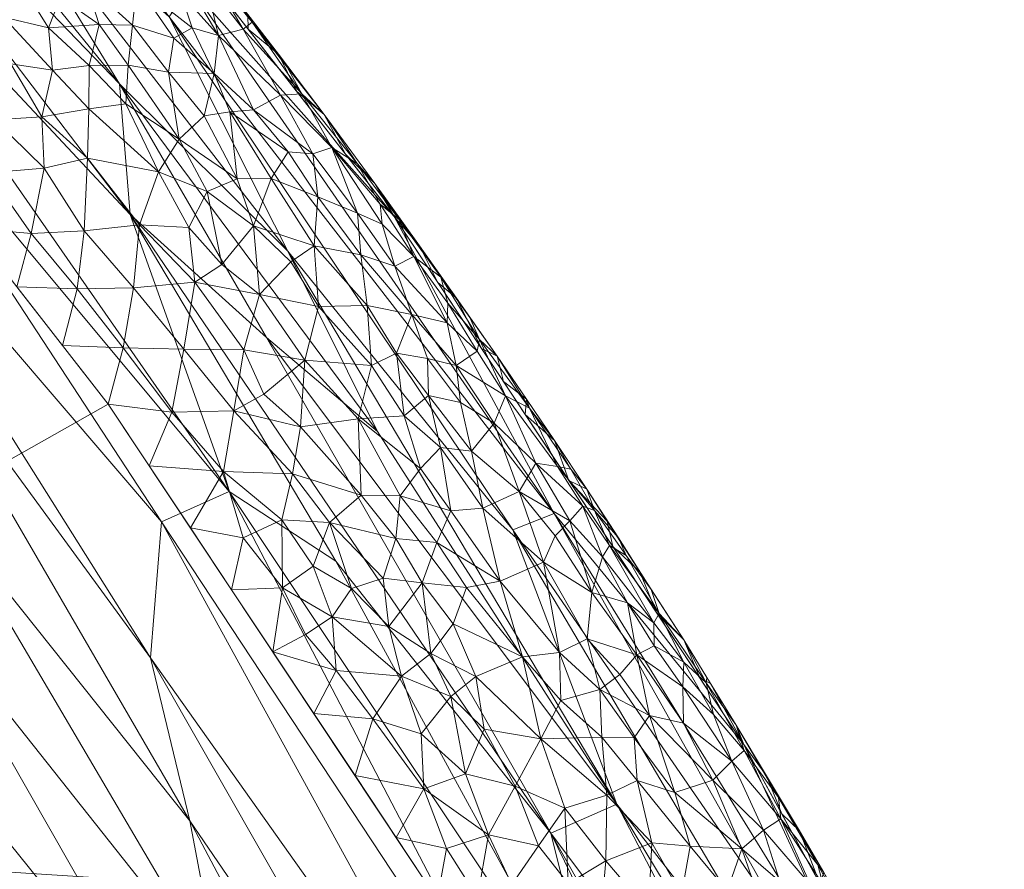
# Model space of a CAD drawing. Header units: millimetres. Extents: x -225 to 225, y 0 to 300.
# Tile 121 of 125: x 193 to 210, y 206 to 220. Entities that reach past the tile are written whole.
import ezdxf

# ---------------------------------------------------------------- set-up
doc = ezdxf.new("R2010")
doc.units = ezdxf.units.MM
doc.layers.add('A-GENM', color=13, linetype='Continuous')

# ---------------------------------------------------------------- blocks, each defined once
blk = doc.blocks.new('MODEL_CLU032I0-1CAAULW00 - MODEL_CLU032I0-1CAAULW00-465174-Preview')
at = {"layer": 'A-GENM', "lineweight": 9}
mesh = blk.add_polyface(dxfattribs=at)
corners = [(218.828, 0), (-218.828, 0), (-218.82, -12.417, -0.414), (-218.814, -24.835, -0.828), (-216.333, -95.635, -3.188), (-213.926, -166.437, -5.548), (-213.909, -166.78, -5.559), (-213.889, -167.123, -5.571), (-212.397, -177.134, -5.904), (-209.488, -186.834, -6.228), (-205.487, -196.14, -6.538), (-200.61, -205.02, -6.834), (-195.003, -213.46, -7.115), (-188.777, -221.454, -7.382), (-182.013, -229, -7.633), (-174.782, -236.1, -7.87), (-167.177, -242.797, -8.093), (-166.192, -243.471, -8.116), (-165.263, -244.22, -8.141), (-164.625, -244.727, -8.158), (-163.992, -245.226, -8.174), (-131.353, -265.95, -8.865), (-95.504, -280.49, -9.35), (-57.855, -289.446, -9.648), (-19.368, -293.577, -9.786), (19.345, -293.578, -9.786), (57.833, -289.449, -9.648), (95.484, -280.496, -9.35), (131.335, -265.959, -8.865), (163.975, -245.244, -8.175), (165.291, -244.193, -8.14), (166.641, -243.158, -8.105), (167.597, -242.378, -8.079), (168.543, -241.588, -8.053), (175.907, -235.052, -7.835), (182.873, -228.095, -7.603), (189.391, -220.716, -7.357), (195.395, -212.914, -7.097), (200.808, -204.692, -6.823), (205.529, -196.055, -6.535), (209.421, -187.016, -6.234), (212.288, -177.603, -5.92), (213.835, -167.891, -5.596), (213.887, -167.158, -5.572), (213.925, -166.42, -5.547), (213.954, -165.617, -5.521), (213.98, -164.813, -5.494), (215.162, -129.818, -4.327), (216.361, -94.823, -3.161), (217.578, -59.828, -1.994), (218.814, -24.835, -0.828), (218.82, -12.417, -0.414), (0, -50.037, -1.668), (29.152, -51.205, -1.707), (58.105, -54.794, -1.826), (86.604, -61.031, -2.034), (114.259, -70.319, -2.344), (140.394, -83.275, -2.776), (163.807, -100.667, -3.356), (182.438, -123.099, -4.103), (193.382, -150.121, -5.004), (193.324, -179.269, -5.976), (182.157, -206.198, -6.873), (163.267, -228.413, -7.614), (139.879, -245.839, -8.195), (113.918, -259.141, -8.638), (86.439, -268.937, -8.965), (58.053, -275.669, -9.189), (29.146, -279.615, -9.32), (0, -280.917, -9.364), (-29.146, -279.615, -9.32), (-58.053, -275.669, -9.189), (-86.439, -268.937, -8.965), (-113.918, -259.141, -8.638), (-139.878, -245.839, -8.195), (-163.267, -228.413, -7.614), (-182.157, -206.198, -6.873), (-193.324, -179.269, -5.976), (-193.382, -150.121, -5.004), (-182.438, -123.1, -4.103), (-163.807, -100.667, -3.356), (-140.394, -83.275, -2.776), (-114.259, -70.32, -2.344), (-86.604, -61.031, -2.034), (-58.105, -54.794, -1.826), (-29.152, -51.205, -1.707), (172.5, -51.99, -1.733), (167.374, -64.358, -2.145), (155, -69.481, -2.316), (142.626, -64.358, -2.145), (137.5, -51.99, -1.733), (142.626, -39.623, -1.321), (155, -34.5, -1.15), (167.374, -39.623, -1.321)]
mesh.append_faces([[corners[k] for k in face] for face in [(83, 1, 82), (2, 82, 1), (55, 91, 54), (82, 3, 81), (90, 56, 89), (89, 57, 88), (49, 87, 48), (86, 50, 93), (58, 88, 57), (92, 53, 91), (44, 61, 43), (76, 14, 75), (14, 76, 13), (16, 75, 15), (75, 20, 74), (74, 21, 73), (21, 74, 20), (19, 75, 18), (70, 24, 69), (34, 63, 33), (35, 63, 34), (32, 63, 31), (25, 69, 24), (29, 64, 28), (65, 28, 64)]], dxfattribs={"vtx0": -1, "vtx1": -1})
mesh.append_faces([[corners[k] for k in face] for face in [(92, 0, 53)]], dxfattribs={"vtx0": -1, "vtx1": -1, "vtx2": -1})
mesh.append_faces([[corners[k] for k in face] for face in [(82, 2, 3), (1, 84, 85), (0, 52, 53), (90, 55, 56), (52, 0, 1), (55, 90, 91), (77, 6, 7), (77, 7, 8), (3, 80, 81), (86, 49, 50), (49, 86, 87), (0, 92, 93), (47, 59, 60, 46), (61, 44, 45), (76, 11, 12), (11, 76, 77), (76, 12, 13), (75, 14, 15), (75, 17, 18), (73, 21, 22), (23, 71, 72, 22), (35, 62, 63), (63, 32, 33), (63, 30, 31), (62, 36, 37), (62, 35, 36), (38, 61, 62), (25, 68, 69), (66, 26, 27), (63, 29, 30), (29, 63, 64), (65, 27, 28), (27, 65, 66)]], dxfattribs={"vtx0": -1, "vtx2": -1})
mesh.append_faces([[corners[k] for k in face] for face in [(83, 84, 1), (85, 52, 1), (53, 54, 91), (77, 78, 5), (5, 6, 77), (79, 80, 4), (8, 9, 77), (3, 4, 80), (87, 88, 58), (56, 57, 89), (51, 0, 93), (50, 51, 93), (41, 42, 61, 40), (60, 61, 45), (42, 43, 61), (47, 48, 59), (45, 46, 60), (10, 11, 77), (16, 17, 75), (19, 20, 75), (70, 71, 23), (23, 24, 70), (72, 73, 22), (39, 40, 61), (38, 39, 61), (37, 38, 62), (67, 68, 26), (66, 67, 26), (25, 26, 68), (9, 10, 77)]], dxfattribs={"vtx1": -1, "vtx2": -1})
mesh.append_faces([[corners[k] for k in face] for face in [(58, 59, 48, 87)]], dxfattribs={"vtx1": -1, "vtx2": -1, "vtx3": -1})
mesh.append_faces([[corners[k] for k in face] for face in [(4, 5, 78, 79)]], dxfattribs={"vtx1": -1, "vtx3": -1})
mesh = blk.add_polyface(dxfattribs=at)
corners = [(-213, -192.538, -16.61), (-211.002, -198.189, -13.361), (-215.229, -188.266, -12.973), (-208.266, -202.405, -16.719), (-205.832, -207.659, -13.691), (-213.27, -189.897, -20.767), (-212.318, -190.686, -23.609), (-207.738, -201.417, -21.639), (-203.668, -206.644, -25.885), (-208.577, -198.517, -24.306), (-207.063, -200.113, -26.866), (-210.314, -197.474, -19.036), (-202.598, -211.593, -17.734), (-206.572, -204.522, -19.27), (-201.899, -211.316, -21.553), (-216.645, -181.832, -17.428), (-208.873, -194.958, -29.436), (-210.671, -192.939, -26.339), (-208.201, -192.038, -35.579), (-203.497, -202.319, -34.201), (-207.125, -196.76, -32.217), (-206.37, -192.764, -39.569), (-210.653, -183.162, -38.701), (-208.286, -186.113, -41.946), (-205.507, -190.215, -44.409), (-201.982, -198.174, -43.551), (-199.436, -195.616, -51.506), (-202.974, -189.646, -50.322), (-201.111, -190.101, -53.491), (-202.169, -185.279, -55.496), (-200.817, -185.193, -57.957), (-198.397, -192.998, -55.828), (-202.737, -201.1, -38.003), (-198.065, -216.063, -23.798), (-202.169, -200.041, -40.809), (-197.067, -211.971, -35.373), (-202.544, -206.148, -30.508), (-213.398, -184.614, -28.428), (-210.945, -188.632, -31.682), (-214.537, -183.753, -25.077), (-201.731, -196.261, -46.274), (-205.277, -187.659, -47.383), (-200.678, -195.699, -49.021), (-215.882, -182.693, -20.332), (-197.701, -214.594, -28.497), (-198.882, -210.784, -32.649)]
mesh.append_faces([[corners[k] for k in face] for face in [(5, 6, 7), (8, 9, 10), (5, 7, 11), (3, 1, 0), (12, 13, 14), (5, 0, 15), (11, 13, 3), (16, 10, 17), (18, 19, 20), (11, 3, 0), (12, 4, 3), (8, 14, 7), (9, 7, 6), (21, 18, 22), (23, 24, 25), (26, 27, 28), (29, 30, 31), (18, 32, 19), (8, 33, 14), (32, 21, 34), (25, 34, 21), (25, 21, 23), (18, 21, 32), (32, 35, 19), (36, 16, 20), (16, 37, 38), (6, 39, 17), (40, 25, 24), (40, 41, 42), (41, 40, 24), (31, 28, 29), (27, 26, 42), (41, 27, 42), (6, 17, 9), (6, 5, 43), (10, 9, 17), (8, 7, 9), (17, 37, 16), (36, 8, 10), (20, 16, 38), (36, 10, 16), (18, 20, 38), (36, 20, 19), (44, 8, 36), (5, 11, 0), (13, 11, 7), (14, 13, 7), (12, 3, 13), (19, 45, 36)]], dxfattribs={"vtx0": -1, "vtx1": -1, "vtx2": -1})
mesh.append_faces([[corners[k] for k in face] for face in [(0, 1, 2), (3, 4, 1)]], dxfattribs={"vtx0": -1, "vtx2": -1})
mesh = blk.add_polyface(dxfattribs=at)
corners = [(-189.421, -206.844, -57.281), (-191.981, -200.971, -59.125), (-186.337, -207.938, -60.87), (-202.737, -201.1, -38.003), (-202.169, -200.041, -40.809), (-195.909, -211.454, -39.068), (-192.207, -211.605, -46.718), (-196.91, -203.623, -47.672), (-191.833, -210.025, -49.492), (-195.777, -189.391, -63.03), (-193.901, -195.433, -61.101), (-198.312, -187.391, -60.521), (-191.296, -206.271, -54.837), (-184.76, -213.781, -56.904), (-187.361, -213.07, -53.56), (-196.642, -193.536, -58.334), (-198.397, -192.998, -55.828), (-200.817, -185.193, -57.957), (-196.392, -206.355, -45.315), (-196.154, -202.457, -50.466), (-196.192, -199.55, -53.491), (-191.66, -208.031, -52.223), (-199.436, -195.616, -51.506), (-200.678, -195.699, -49.021), (-190.15, -201.783, -61.179), (-187.47, -202.095, -64.792), (-191.637, -196.743, -63.42), (-188.968, -196.495, -67.413), (-189.753, -190.549, -70.762), (-193.417, -184.783, -69.637), (-202.544, -206.148, -30.508), (-198.882, -210.784, -32.649), (-195.378, -216.693, -30.936), (-197.067, -211.971, -35.373), (-201.731, -196.261, -46.274), (-203.497, -202.319, -34.201), (-201.982, -198.174, -43.551), (-195.725, -209.135, -42.951), (-191.124, -215.427, -43.399), (-201.111, -190.101, -53.491), (-194.046, -200.123, -56.603), (-187.428, -214.877, -51.168), (-203.668, -206.644, -25.885), (-197.701, -214.594, -28.497), (-199.59, -212.99, -25.958), (-194.074, -189.238, -65.69), (-186.273, -197.39, -70.301)]
mesh.append_faces([[corners[k] for k in face] for face in [(0, 1, 2), (3, 4, 5), (6, 7, 8), (9, 10, 11), (12, 13, 14), (15, 16, 17), (7, 6, 18), (19, 8, 7), (20, 21, 19), (22, 19, 23), (15, 10, 1), (1, 24, 2), (25, 26, 27), (28, 27, 29), (9, 26, 10), (0, 13, 12), (30, 31, 32), (33, 3, 5), (18, 34, 7), (31, 35, 33), (36, 37, 4), (5, 4, 37), (7, 34, 23), (19, 7, 23), (6, 38, 18), (19, 22, 20), (19, 21, 8), (16, 20, 39), (12, 20, 40), (41, 8, 21), (12, 14, 21), (20, 12, 21), (12, 40, 0), (1, 0, 40), (15, 1, 40), (1, 10, 24), (16, 15, 40), (15, 17, 11), (20, 16, 40), (39, 20, 22), (42, 43, 44), (37, 36, 18), (34, 18, 36), (26, 24, 10), (25, 2, 24), (15, 11, 10), (45, 27, 26), (45, 26, 9), (24, 26, 25), (29, 27, 45), (27, 28, 46), (38, 37, 18)]], dxfattribs={"vtx0": -1, "vtx1": -1, "vtx2": -1})
mesh = blk.add_polyface(dxfattribs=at)
corners = [(-204.202, -203.771, -7.323), (-203.393, -204.718, -7.258), (-203.269, -203.86, -7.04), (-201.482, -206.118, -7.018), (-200.766, -205.889, -6.892), (-201.292, -205.051, -6.865), (-201.88, -205.274, -6.968), (-202.332, -205.931, -7.19), (-204.208, -204.822, -7.636), (-203.482, -205.679, -7.558), (-202.6, -203.912, -6.907), (-202.645, -204.669, -7.031), (-204.22, -202.624, -7.066), (-202.971, -203.12, -6.867), (-203.59, -201.715, -6.794), (-201.22, -203.91, -6.797), (-201.976, -204.416, -6.876), (-202.088, -203.553, -6.808), (-202.499, -202.805, -6.781), (-199.909, -206.075, -6.869), (-200.61, -205.02, -6.834), (-201.829, -202.8, -6.76), (-202.783, -206.573, -7.516), (-202.838, -205.289, -7.205), (-204.262, -205.983, -8.106), (-202.439, -201.69, -6.723)]
mesh.append_faces([[corners[k] for k in face] for face in [(21, 17, 15)]], dxfattribs={"vtx0": -1, "vtx1": -1})
mesh.append_faces([[corners[k] for k in face] for face in [(0, 1, 2), (3, 4, 5), (6, 7, 3), (0, 8, 1), (1, 8, 9), (10, 2, 11), (12, 13, 14), (5, 15, 16), (17, 13, 10), (3, 5, 6), (18, 14, 13), (11, 2, 1), (5, 4, 20), (5, 16, 6), (16, 11, 6), (22, 23, 9), (6, 11, 23), (10, 11, 16), (23, 11, 1), (13, 12, 2), (0, 2, 12), (24, 9, 8), (23, 22, 7), (13, 17, 18), (17, 10, 16), (2, 10, 13), (15, 17, 16), (17, 21, 18), (14, 18, 25), (9, 23, 1), (6, 23, 7)]], dxfattribs={"vtx0": -1, "vtx1": -1, "vtx2": -1})
mesh.append_faces([[corners[k] for k in face] for face in [(5, 20, 15)]], dxfattribs={"vtx0": -1, "vtx2": -1})
mesh.append_faces([[corners[k] for k in face] for face in [(19, 20, 4), (21, 25, 18)]], dxfattribs={"vtx1": -1, "vtx2": -1})
mesh = blk.add_polyface(dxfattribs=at)
corners = [(-204.657, -206.838, -8.858), (-204.92, -205.928, -8.574), (-205.797, -205.882, -9.462), (-206.97, -205.268, -10.885), (-206.463, -206.391, -11.362), (-206.167, -206.2, -10.34), (-205.837, -207.557, -11.669), (-206.42, -206.754, -12.263), (-207.593, -204.774, -12.918), (-207.194, -205.477, -12.785), (-207.577, -204.738, -12.084), (-206.446, -205.324, -9.906), (-205.367, -204.63, -8.281), (-205.55, -205.163, -8.71), (-204.769, -205.104, -8.068), (-206.076, -205.075, -9.2), (-204.208, -204.822, -7.636), (-204.262, -205.983, -8.106), (-206.78, -206.185, -12.919), (-207.124, -205.291, -13.609), (-206.478, -206.475, -13.65), (-207.184, -205.262, -11.574), (-205.626, -207.375, -10.706), (-205.306, -207.048, -9.776), (-204.015, -207.045, -8.422), (-207.09, -205.61, -12.229), (-206.218, -207.125, -13.096), (-205.832, -207.659, -13.691), (-205.704, -207.989, -12.707), (-203.961, -207.772, -8.771)]
mesh.append_faces([[corners[k] for k in face] for face in [(0, 1, 2), (3, 4, 5), (6, 4, 7), (8, 9, 10), (11, 5, 2), (12, 13, 14), (2, 15, 11), (16, 14, 17), (3, 21, 4), (22, 23, 5), (0, 24, 1), (21, 10, 25), (26, 18, 20), (25, 7, 4), (25, 4, 21), (22, 5, 4), (22, 4, 6), (5, 23, 2), (18, 9, 19), (7, 18, 26), (25, 18, 7), (0, 2, 23), (15, 2, 13), (18, 25, 9), (7, 26, 28), (1, 14, 13), (3, 5, 11), (17, 1, 24), (0, 29, 24), (14, 1, 17), (2, 1, 13), (10, 9, 25), (19, 9, 8)]], dxfattribs={"vtx0": -1, "vtx1": -1, "vtx2": -1})
mesh.append_faces([[corners[k] for k in face] for face in [(18, 19, 20)]], dxfattribs={"vtx0": -1, "vtx2": -1})
mesh.append_faces([[corners[k] for k in face] for face in [(20, 27, 26)]], dxfattribs={"vtx1": -1, "vtx2": -1})
mesh = blk.add_polyface(dxfattribs=at)
corners = [(-203.411, -207.784, -8.334), (-203.379, -208.594, -8.734), (-202.712, -208.408, -8.144), (-202.371, -207.754, -7.701), (-201.41, -207.921, -7.355), (-201.936, -206.949, -7.295), (-200.335, -207.841, -7.062), (-200.383, -206.902, -6.95), (-201.088, -207.161, -7.105), (-203.961, -207.772, -8.771), (-202.783, -206.573, -7.516), (-203.482, -205.679, -7.558), (-203.499, -206.793, -7.959), (-201.482, -206.118, -7.018), (-202.332, -205.931, -7.19), (-199.909, -206.075, -6.869), (-200.766, -205.889, -6.892), (-198.886, -208.92, -6.997), (-198.508, -208.185, -6.939), (-199.514, -208.094, -6.978), (-204.015, -207.045, -8.422), (-199.208, -207.13, -6.904), (-201.267, -208.819, -7.544), (-202.063, -209.15, -8.058), (-200.842, -208.474, -7.303), (-200.001, -208.825, -7.154), (-204.262, -205.983, -8.106), (-204.224, -208.155, -9.289), (-203.722, -208.852, -9.236)]
mesh.append_faces([[corners[k] for k in face] for face in [(0, 1, 2), (3, 4, 5), (6, 7, 8), (9, 1, 0), (10, 11, 12), (5, 13, 14), (7, 15, 16), (17, 18, 19), (0, 12, 20), (20, 9, 0), (7, 6, 19), (7, 19, 21), (13, 5, 8), (13, 7, 16), (5, 14, 10), (3, 5, 10), (5, 4, 8), (3, 10, 12), (22, 3, 23), (22, 24, 4), (13, 8, 7), (24, 8, 4), (25, 19, 6), (26, 12, 11), (24, 25, 6), (3, 22, 4), (8, 24, 6), (3, 12, 0), (26, 20, 12), (27, 28, 1), (27, 1, 9), (23, 3, 2), (3, 0, 2)]], dxfattribs={"vtx0": -1, "vtx1": -1, "vtx2": -1})
mesh.append_faces([[corners[k] for k in face] for face in [(7, 21, 15)]], dxfattribs={"vtx0": -1, "vtx2": -1})
mesh.append_faces([[corners[k] for k in face] for face in [(18, 21, 19)]], dxfattribs={"vtx1": -1, "vtx2": -1})
mesh = blk.add_polyface(dxfattribs=at)
corners = [(-201.899, -211.316, -21.553), (-196.044, -220.061, -20.197), (-202.598, -211.593, -17.734), (-187.935, -226.468, -29.985), (-195.378, -216.693, -30.936), (-189.155, -223.346, -33.789), (-196.393, -220.582, -16.892), (-193.244, -225.172, -14.227), (-189.365, -228.739, -18.174), (-199.874, -216.656, -13.977), (-205.832, -207.659, -13.691), (-195.194, -218.918, -26.457), (-198.065, -216.063, -23.798), (-199.59, -212.99, -25.958), (-189.711, -218.691, -41.184), (-182.729, -228.297, -38.891), (-190.144, -220.265, -37.451), (-189.181, -227.88, -21.988), (-197.067, -211.971, -35.373), (-195.909, -211.454, -39.068), (-195.725, -209.135, -42.951), (-189.542, -225.883, -26.667), (-192.609, -223.118, -24.095), (-197.701, -214.594, -28.497), (-191.124, -215.427, -43.399), (-186.756, -220.248, -44.733), (-182.924, -219.404, -52.832), (-187.428, -214.877, -51.168), (-187.361, -213.07, -53.56), (-191.833, -210.025, -49.492), (-186.045, -218.719, -48.376), (-192.207, -211.605, -46.718), (-184.222, -228.089, -35.913), (-183.85, -225.193, -42.313), (-183.524, -232.51, -26.848), (-182.887, -231.533, -31.326), (-182.152, -231.307, -33.772), (-186.269, -230.375, -24.406), (-191.66, -208.031, -52.223), (-182.926, -221.132, -50.448), (-181.166, -219.71, -55.257), (-184.76, -213.781, -56.904), (-203.668, -206.644, -25.885), (-202.544, -206.148, -30.508), (-178.531, -228.981, -46.035), (-181.61, -213.694, -61.674), (-183.025, -213.96, -59.331), (-186.337, -207.938, -60.87), (-198.882, -210.784, -32.649)]
mesh.append_faces([[corners[k] for k in face] for face in [(0, 1, 2), (3, 4, 5), (2, 1, 6), (7, 6, 8), (11, 12, 13), (14, 15, 16), (17, 8, 1), (18, 5, 4), (14, 19, 20), (2, 6, 9), (8, 6, 1), (21, 22, 11), (22, 12, 11), (4, 11, 23), (14, 24, 25), (26, 27, 28), (29, 30, 31), (25, 31, 30), (16, 15, 32), (33, 14, 25), (21, 3, 34), (13, 23, 11), (11, 4, 3), (16, 19, 14), (3, 5, 35), (5, 32, 36), (22, 21, 37), (22, 37, 17), (3, 21, 11), (17, 1, 22), (12, 1, 0), (1, 12, 22), (5, 18, 16), (19, 16, 18), (24, 31, 25), (27, 38, 28), (27, 39, 30), (39, 27, 26), (30, 29, 27), (40, 28, 41), (12, 42, 13), (43, 4, 23), (15, 14, 33), (30, 44, 25), (45, 46, 47), (40, 26, 28), (16, 32, 5), (18, 4, 48), (14, 20, 24)]], dxfattribs={"vtx0": -1, "vtx1": -1, "vtx2": -1})
mesh.append_faces([[corners[k] for k in face] for face in [(6, 7, 9)]], dxfattribs={"vtx0": -1, "vtx2": -1})
mesh.append_faces([[corners[k] for k in face] for face in [(9, 10, 2)]], dxfattribs={"vtx1": -1, "vtx2": -1})
mesh = blk.add_polyface(dxfattribs=at)
corners = [(-204.302, -209.338, -10.527), (-204.791, -208.641, -10.614), (-204.807, -209.063, -11.329), (-205.313, -208.17, -11.159), (-205.188, -208.712, -11.987), (-205.264, -208.701, -13.089), (-205.087, -208.784, -13.727), (-204.807, -209.441, -12.772), (-205.704, -207.989, -12.707), (-205.837, -207.557, -11.669), (-206.42, -206.754, -12.263), (-204.224, -208.155, -9.289), (-204.657, -206.838, -8.858), (-205.306, -207.048, -9.776), (-204.06, -210.602, -13.267), (-204.254, -210.302, -12.587), (-204.802, -208.023, -9.939), (-204.296, -209.732, -11.086), (-204.342, -209.908, -13.763), (-205.199, -208.799, -12.549), (-205.626, -207.375, -10.706), (-205.832, -207.659, -13.691), (-206.218, -207.125, -13.096), (-204.389, -209.893, -11.727), (-203.826, -210.877, -12.083), (-204.009, -209.184, -9.87), (-203.961, -207.772, -8.771), (-203.849, -210.073, -10.575)]
mesh.append_faces([[corners[k] for k in face] for face in [(18, 7, 6)]], dxfattribs={"vtx0": -1, "vtx1": -1})
mesh.append_faces([[corners[k] for k in face] for face in [(0, 1, 2), (3, 4, 2), (5, 6, 7), (8, 9, 10), (11, 12, 13), (7, 14, 15), (16, 11, 13), (0, 2, 17), (18, 14, 7), (19, 8, 5), (1, 3, 2), (16, 20, 1), (4, 9, 8), (21, 8, 22), (7, 23, 4), (2, 4, 23), (24, 23, 15), (25, 11, 16), (23, 7, 15), (26, 12, 11), (20, 16, 13), (25, 16, 1), (19, 5, 7), (21, 5, 8), (7, 4, 19), (8, 19, 4), (17, 2, 23), (1, 20, 3), (20, 9, 3), (4, 3, 9), (17, 27, 0), (25, 1, 0)]], dxfattribs={"vtx0": -1, "vtx1": -1, "vtx2": -1})
mesh.append_faces([[corners[k] for k in face] for face in [(21, 6, 5)]], dxfattribs={"vtx1": -1, "vtx2": -1})
mesh = blk.add_polyface(dxfattribs=at)
corners = [(-201.107, -210.332, -7.987), (-202.063, -209.15, -8.058), (-201.679, -210.441, -8.392), (-202.421, -210.764, -9.214), (-201.383, -211.684, -8.837), (-202.712, -208.408, -8.144), (-203.379, -208.594, -8.734), (-202.69, -209.224, -8.517), (-203.245, -210.249, -9.782), (-204.009, -209.184, -9.87), (-203.849, -210.073, -10.575), (-203.422, -210.854, -10.754), (-203.546, -211.049, -11.394), (-203.091, -211.718, -11.363), (-204.296, -209.732, -11.086), (-202.62, -211.215, -9.816), (-202.869, -211.472, -10.479), (-203.826, -210.877, -12.083), (-203.289, -211.647, -11.918), (-203.165, -209.457, -9.072), (-202.007, -211.972, -9.692), (-203.722, -208.852, -9.236), (-200.879, -209.714, -7.654), (-201.267, -208.819, -7.544), (-204.06, -210.602, -13.267), (-203.598, -211.033, -13.798), (-203.502, -211.463, -13.309), (-203.697, -211.179, -12.763), (-204.254, -210.302, -12.587), (-204.342, -209.908, -13.763), (-204.389, -209.893, -11.727), (-204.224, -208.155, -9.289), (-204.302, -209.338, -10.527)]
mesh.append_faces([[corners[k] for k in face] for face in [(0, 1, 2), (2, 3, 4), (5, 6, 7), (3, 2, 7), (8, 9, 10), (11, 12, 13), (14, 12, 11), (15, 8, 16), (12, 17, 18), (2, 1, 7), (8, 3, 19), (15, 20, 3), (19, 6, 21), (8, 10, 11), (19, 9, 8), (1, 22, 23), (24, 25, 26), (24, 26, 27), (24, 27, 28), (17, 28, 27), (30, 17, 12), (27, 18, 17), (7, 6, 19), (7, 19, 3), (7, 1, 5), (31, 9, 21), (9, 19, 21), (12, 14, 30), (10, 9, 32), (8, 11, 16), (14, 11, 10), (1, 0, 22), (8, 15, 3)]], dxfattribs={"vtx0": -1, "vtx1": -1, "vtx2": -1})
mesh.append_faces([[corners[k] for k in face] for face in [(29, 25, 24)]], dxfattribs={"vtx1": -1, "vtx2": -1})
mesh = blk.add_polyface(dxfattribs=at)
corners = [(-197.302, -211.182, -7.067), (-196.405, -211.35, -7.045), (-197.106, -210.295, -7.01), (-200.497, -209.207, -7.367), (-200.879, -209.714, -7.654), (-200.353, -210.416, -7.649), (-197.962, -211.488, -7.19), (-197.972, -210.33, -7.046), (-198.494, -210.697, -7.163), (-198.773, -211.44, -7.368), (-199.905, -211.169, -7.697), (-200.601, -211.099, -8.012), (-201.383, -211.684, -8.837), (-200.841, -211.638, -8.399), (-201.679, -210.441, -8.392), (-199.787, -209.672, -7.264), (-201.267, -208.819, -7.544), (-199.69, -210.495, -7.423), (-199.146, -210.315, -7.232), (-197.807, -209.24, -6.975), (-198.508, -208.185, -6.939), (-198.886, -208.92, -6.997), (-200.001, -208.825, -7.154), (-198.817, -209.833, -7.091), (-201.107, -210.332, -7.987), (-199.514, -208.094, -6.978), (-198.363, -209.535, -7.008), (-200.842, -208.474, -7.303)]
mesh.append_faces([[corners[k] for k in face] for face in [(19, 7, 2)]], dxfattribs={"vtx0": -1, "vtx1": -1})
mesh.append_faces([[corners[k] for k in face] for face in [(3, 4, 5), (6, 0, 7), (6, 8, 9), (10, 5, 11), (12, 13, 14), (15, 3, 5), (16, 4, 3), (15, 17, 18), (7, 8, 6), (21, 22, 23), (24, 14, 11), (22, 21, 25), (26, 21, 23), (7, 0, 2), (7, 19, 26), (7, 23, 8), (23, 18, 8), (17, 10, 9), (9, 8, 18), (15, 23, 22), (9, 18, 17), (23, 15, 18), (15, 22, 3), (3, 27, 16), (22, 27, 3), (5, 10, 17), (15, 5, 17), (5, 4, 24), (14, 13, 11), (5, 24, 11), (7, 26, 23), (19, 21, 26)]], dxfattribs={"vtx0": -1, "vtx1": -1, "vtx2": -1})
mesh.append_faces([[corners[k] for k in face] for face in [(0, 1, 2)]], dxfattribs={"vtx0": -1, "vtx2": -1})
mesh.append_faces([[corners[k] for k in face] for face in [(19, 20, 21)]], dxfattribs={"vtx1": -1, "vtx2": -1})
mesh = blk.add_polyface(dxfattribs=at)
corners = [(-200.841, -211.638, -8.399), (-201.383, -211.684, -8.837), (-200.665, -212.719, -8.854), (-202.869, -211.472, -10.479), (-203.091, -211.718, -11.363), (-202.291, -212.452, -10.644), (-202.007, -211.972, -9.692), (-201.195, -212.655, -9.308), (-201.771, -213.601, -11.255), (-202.657, -212.398, -11.429), (-202.18, -213.392, -12.277), (-203.156, -212.011, -12.924), (-203.697, -211.179, -12.763), (-203.502, -211.463, -13.309), (-203.289, -211.647, -11.918), (-203.546, -211.049, -11.394), (-202.606, -212.837, -13.079), (-202.884, -212.353, -12.301), (-201.577, -213.135, -10.224), (-202.421, -210.764, -9.214), (-202.853, -212.158, -13.834), (-202.108, -213.282, -13.87), (-201.003, -213.486, -9.766), (-200.459, -213.604, -9.249), (-200.048, -213.259, -8.674), (-203.598, -211.033, -13.798), (-203.422, -210.854, -10.754), (-202.13, -213.541, -12.89), (-200.601, -211.099, -8.012), (-199.978, -211.896, -7.991), (-200.325, -212.362, -8.403), (-202.62, -211.215, -9.816)]
mesh.append_faces([[corners[k] for k in face] for face in [(20, 13, 25)]], dxfattribs={"vtx0": -1, "vtx1": -1})
mesh.append_faces([[corners[k] for k in face] for face in [(0, 1, 2), (3, 4, 5), (1, 6, 7), (8, 9, 10), (11, 12, 13), (14, 4, 15), (16, 10, 17), (8, 18, 5), (19, 6, 1), (16, 17, 11), (17, 10, 9), (9, 4, 14), (17, 14, 11), (1, 7, 2), (3, 5, 6), (18, 22, 7), (18, 7, 6), (23, 24, 2), (20, 16, 11), (11, 13, 20), (12, 11, 14), (9, 14, 17), (5, 4, 9), (26, 4, 3), (8, 5, 9), (6, 5, 18), (21, 27, 16), (28, 0, 29), (29, 0, 30), (2, 24, 30), (2, 30, 0), (23, 2, 7), (3, 6, 31)]], dxfattribs={"vtx0": -1, "vtx1": -1, "vtx2": -1})
mesh.append_faces([[corners[k] for k in face] for face in [(16, 20, 21)]], dxfattribs={"vtx0": -1, "vtx2": -1})
mesh = blk.add_polyface(dxfattribs=at)
corners = [(-198.282, -213.072, -7.631), (-199.261, -213.208, -8.134), (-198.353, -214.21, -8.055), (-199.311, -211.907, -7.681), (-199.905, -211.169, -7.697), (-199.978, -211.896, -7.991), (-198.117, -215.885, -8.704), (-197.582, -215.33, -8.108), (-198.587, -215.125, -8.624), (-199.487, -214.12, -8.73), (-199.305, -216.001, -9.934), (-198.512, -216.157, -9.197), (-199.413, -215.137, -9.327), (-199.884, -215.81, -10.591), (-200.176, -214.984, -10.102), (-199.874, -216.656, -13.977), (-200.304, -216.159, -13.307), (-200.619, -215.532, -13.941), (-199.251, -216.715, -10.651), (-199.673, -216.526, -11.233), (-200.212, -215.974, -11.606), (-199.636, -216.865, -11.857), (-198.572, -216.991, -9.947), (-200.048, -213.259, -8.674), (-199.915, -214.33, -9.234), (-200.459, -213.604, -9.249), (-200.442, -214.236, -9.736), (-198.773, -211.44, -7.368), (-198.144, -212.271, -7.38), (-197.962, -211.488, -7.19), (-200.325, -212.362, -8.403), (-200.601, -211.099, -8.012), (-197.653, -213.626, -7.563)]
mesh.append_faces([[corners[k] for k in face] for face in [(15, 16, 17)]], dxfattribs={"vtx0": -1, "vtx1": -1})
mesh.append_faces([[corners[k] for k in face] for face in [(0, 1, 2), (3, 4, 5), (6, 7, 8), (2, 1, 9), (10, 11, 12), (8, 12, 11), (13, 10, 14), (13, 18, 10), (19, 20, 21), (11, 6, 8), (11, 10, 22), (10, 12, 14), (23, 24, 9), (9, 12, 8), (23, 25, 24), (2, 8, 7), (25, 26, 24), (3, 1, 0), (27, 28, 29), (27, 4, 3), (2, 9, 8), (23, 1, 30), (19, 13, 20), (5, 1, 3), (13, 19, 18), (28, 3, 0), (3, 28, 27), (24, 14, 12), (14, 24, 26), (12, 9, 24), (31, 5, 4), (1, 5, 30), (2, 32, 0), (1, 23, 9)]], dxfattribs={"vtx0": -1, "vtx1": -1, "vtx2": -1})
mesh = blk.add_polyface(dxfattribs=at)
corners = [(-197.146, -213.344, -7.352), (-197.312, -214.386, -7.659), (-196.291, -214.393, -7.362), (-196.967, -212.313, -7.151), (-198.144, -212.271, -7.38), (-196.089, -213.322, -7.165), (-197.653, -213.626, -7.563), (-196.478, -215.537, -7.696), (-195.436, -215.443, -7.378), (-195.535, -216.512, -7.652), (-194.596, -216.41, -7.386), (-194.476, -215.423, -7.226), (-194.225, -214.459, -7.149), (-195.26, -214.417, -7.197), (-198.353, -214.21, -8.055), (-197.582, -215.33, -8.108), (-196.376, -216.469, -7.965), (-195.704, -212.405, -7.08), (-196.405, -211.35, -7.045), (-197.962, -211.488, -7.19), (-195.004, -213.46, -7.115), (-197.302, -211.182, -7.067), (-193.689, -216.367, -7.25), (-198.282, -213.072, -7.631), (-196.942, -215.838, -7.991), (-196.687, -217.084, -8.383), (-198.512, -216.157, -9.197), (-197.48, -216.496, -8.59), (-198.117, -215.885, -8.704)]
mesh.append_faces([[corners[k] for k in face] for face in [(0, 1, 2), (3, 4, 0), (0, 2, 5), (1, 0, 6), (7, 8, 2), (8, 7, 9), (10, 11, 8), (12, 13, 11), (1, 14, 15), (1, 6, 14), (5, 3, 0), (7, 1, 15), (1, 7, 2), (7, 16, 9), (8, 13, 2), (2, 13, 5), (3, 19, 4), (11, 13, 8), (5, 13, 20), (3, 5, 17), (21, 3, 18), (9, 10, 8), (10, 22, 11), (3, 21, 19), (0, 4, 23), (24, 16, 7), (16, 24, 25), (26, 27, 28), (15, 28, 27), (0, 23, 6), (7, 15, 24), (27, 24, 15)]], dxfattribs={"vtx0": -1, "vtx1": -1, "vtx2": -1})
mesh.append_faces([[corners[k] for k in face] for face in [(3, 17, 18), (5, 20, 17)]], dxfattribs={"vtx0": -1, "vtx2": -1})
mesh.append_faces([[corners[k] for k in face] for face in [(12, 20, 13)]], dxfattribs={"vtx1": -1, "vtx2": -1})
mesh = blk.add_polyface(dxfattribs=at)
corners = [(-200.792, -215.178, -11.638), (-200.212, -215.974, -11.606), (-200.777, -214.843, -10.97), (-201.736, -213.845, -13.888), (-201.363, -214.407, -13.906), (-201.627, -214.279, -12.976), (-200.93, -214.12, -10.301), (-200.442, -214.236, -9.736), (-201.003, -213.486, -9.766), (-200.668, -215.621, -12.604), (-199.96, -216.606, -12.582), (-200.936, -215.266, -13.278), (-201.163, -214.934, -12.748), (-200.304, -216.159, -13.307), (-201.289, -214.359, -11.384), (-201.771, -213.601, -11.255), (-201.328, -214.558, -12.021), (-200.619, -215.532, -13.941), (-202.606, -212.837, -13.079), (-202.13, -213.541, -12.89), (-202.18, -213.392, -12.277), (-199.884, -215.81, -10.591), (-202.108, -213.282, -13.87), (-200.176, -214.984, -10.102), (-201.577, -213.135, -10.224), (-200.459, -213.604, -9.249), (-201.195, -212.655, -9.308)]
mesh.append_faces([[corners[k] for k in face] for face in [(3, 19, 22)]], dxfattribs={"vtx0": -1, "vtx1": -1})
mesh.append_faces([[corners[k] for k in face] for face in [(0, 1, 2), (6, 7, 8), (9, 10, 1), (5, 11, 12), (10, 9, 13), (14, 15, 16), (18, 19, 20), (21, 2, 1), (16, 15, 20), (15, 14, 6), (5, 16, 20), (9, 1, 0), (17, 13, 11), (11, 13, 9), (12, 11, 9), (4, 11, 5), (6, 2, 23), (2, 21, 23), (7, 6, 23), (15, 6, 24), (9, 16, 12), (16, 5, 12), (8, 7, 25), (26, 8, 25), (6, 8, 24), (0, 14, 16), (6, 14, 2), (19, 3, 5), (5, 20, 19), (14, 0, 2), (9, 0, 16)]], dxfattribs={"vtx0": -1, "vtx1": -1, "vtx2": -1})
mesh.append_faces([[corners[k] for k in face] for face in [(3, 4, 5), (4, 17, 11)]], dxfattribs={"vtx1": -1, "vtx2": -1})
mesh = blk.add_polyface(dxfattribs=at)
corners = [(-192.964, -217.399, -7.291), (-193.064, -218.304, -7.433), (-192.136, -218.351, -7.315), (-189.555, -220.455, -7.348), (-190.334, -219.455, -7.315), (-190.631, -220.26, -7.38), (-191.339, -219.348, -7.347), (-191.112, -218.456, -7.282), (-189.922, -221.183, -7.415), (-193.689, -216.367, -7.25), (-192.669, -216.458, -7.215), (-193.447, -215.458, -7.182), (-192.51, -219.999, -7.668), (-191.596, -220.128, -7.489), (-192.299, -219.213, -7.454), (-194.054, -219.151, -7.934), (-193.989, -219.872, -8.176), (-193.221, -220.053, -7.915), (-193.343, -219.258, -7.715), (-191.89, -217.457, -7.249), (-193.913, -217.478, -7.447), (-194.476, -215.423, -7.226), (-194.225, -214.459, -7.149), (-194.596, -216.41, -7.386), (-193.87, -218.356, -7.633), (-190.886, -221.037, -7.525), (-191.753, -220.881, -7.685), (-192.43, -221.134, -7.98), (-193.385, -220.839, -8.287), (-194.19, -220.396, -8.519)]
mesh.append_faces([[corners[k] for k in face] for face in [(0, 1, 2), (6, 5, 4), (3, 5, 8), (12, 13, 14), (15, 16, 17), (1, 18, 14), (20, 0, 9), (0, 10, 9), (1, 0, 20), (21, 9, 11), (9, 23, 20), (1, 24, 18), (1, 14, 2), (1, 20, 24), (17, 12, 18), (2, 14, 6), (0, 2, 19), (2, 6, 7), (13, 6, 14), (14, 18, 12), (5, 13, 25), (13, 5, 6), (18, 15, 17), (26, 12, 27), (12, 26, 13), (12, 17, 27), (16, 28, 17), (28, 16, 29), (24, 15, 18)]], dxfattribs={"vtx0": -1, "vtx1": -1, "vtx2": -1})
mesh.append_faces([[corners[k] for k in face] for face in [(6, 4, 7), (9, 10, 11), (0, 19, 10), (21, 11, 22), (2, 7, 19)]], dxfattribs={"vtx0": -1, "vtx2": -1})
mesh.append_faces([[corners[k] for k in face] for face in [(3, 4, 5)]], dxfattribs={"vtx1": -1, "vtx2": -1})
mesh = blk.add_polyface(dxfattribs=at)
corners = [(-196.212, -217.972, -8.529), (-195.859, -217.417, -8.085), (-196.687, -217.084, -8.383), (-193.989, -219.872, -8.176), (-194.054, -219.151, -7.934), (-194.678, -219.229, -8.247), (-195.301, -218.574, -8.286), (-196.88, -219.741, -10.559), (-197.478, -218.472, -9.999), (-197.939, -218.723, -11.042), (-196.806, -219.094, -9.779), (-197.074, -218.441, -9.514), (-197.303, -219.847, -11.592), (-196.637, -218.37, -9.063), (-196.028, -219.116, -9.054), (-196.376, -216.469, -7.965), (-195.419, -219.918, -9.089), (-195.344, -219.237, -8.633), (-197.48, -216.496, -8.59), (-197.203, -217.3, -8.843), (-195.535, -216.512, -7.652), (-196.942, -215.838, -7.991), (-194.674, -218.489, -7.955), (-193.87, -218.356, -7.633), (-194.652, -217.649, -7.682), (-194.596, -216.41, -7.386), (-193.913, -217.478, -7.447), (-196.119, -219.696, -9.557), (-197.779, -217.302, -9.333), (-194.851, -219.929, -8.685)]
mesh.append_faces([[corners[k] for k in face] for face in [(0, 1, 2), (3, 4, 5), (1, 0, 6), (7, 8, 9), (8, 10, 11), (12, 7, 9), (13, 10, 14), (2, 1, 15), (16, 17, 14), (18, 19, 2), (15, 1, 20), (18, 2, 21), (22, 23, 24), (24, 1, 22), (25, 20, 24), (24, 23, 26), (4, 23, 22), (25, 24, 26), (1, 24, 20), (10, 27, 14), (7, 10, 8), (10, 13, 11), (11, 13, 19), (19, 18, 28), (2, 19, 0), (14, 0, 13), (6, 17, 5), (11, 19, 28), (0, 19, 13), (0, 14, 17), (6, 5, 22), (29, 5, 17), (1, 6, 22), (0, 17, 6), (22, 5, 4)]], dxfattribs={"vtx0": -1, "vtx1": -1, "vtx2": -1})
mesh = blk.add_polyface(dxfattribs=at)
corners = [(-199.242, -217.559, -12.412), (-199.545, -217.216, -13.246), (-198.68, -218.394, -13.157), (-197.074, -218.441, -9.514), (-197.779, -217.302, -9.333), (-198.071, -217.759, -10.055), (-198.49, -217.725, -10.648), (-198.572, -216.991, -9.947), (-199.251, -216.715, -10.651), (-199.673, -216.526, -11.233), (-198.816, -217.832, -11.523), (-198.301, -218.749, -12.135), (-200.304, -216.159, -13.307), (-199.96, -216.606, -12.582), (-199.874, -216.656, -13.977), (-199.045, -217.721, -14.008), (-198.216, -218.785, -14.039), (-199.636, -216.865, -11.857), (-198.052, -219.201, -12.719), (-197.903, -219.425, -13.361), (-197.303, -219.847, -11.592), (-197.458, -219.968, -12.644), (-200.212, -215.974, -11.606), (-197.939, -218.723, -11.042), (-197.478, -218.472, -9.999), (-198.512, -216.157, -9.197), (-199.305, -216.001, -9.934), (-197.48, -216.496, -8.59), (-197.388, -219.85, -14.071)]
mesh.append_faces([[corners[k] for k in face] for face in [(28, 19, 16)]], dxfattribs={"vtx0": -1, "vtx1": -1})
mesh.append_faces([[corners[k] for k in face] for face in [(0, 1, 2), (3, 4, 5), (6, 7, 8), (9, 10, 8), (5, 4, 7), (6, 8, 10), (11, 0, 2), (12, 1, 13), (12, 14, 1), (15, 2, 1), (10, 17, 0), (18, 2, 19), (20, 11, 21), (1, 0, 13), (13, 17, 22), (17, 13, 0), (0, 11, 10), (11, 23, 10), (10, 23, 6), (24, 6, 23), (6, 5, 7), (25, 7, 4), (26, 8, 7), (27, 25, 4), (11, 20, 23), (2, 16, 19), (18, 19, 21), (10, 9, 17), (6, 24, 5), (5, 24, 3), (21, 11, 18), (2, 18, 11)]], dxfattribs={"vtx0": -1, "vtx1": -1, "vtx2": -1})
mesh.append_faces([[corners[k] for k in face] for face in [(2, 15, 16), (1, 14, 15)]], dxfattribs={"vtx0": -1, "vtx2": -1})
mesh = blk.add_polyface(dxfattribs=at)
corners = [(-194.625, -220.637, -8.936), (-194.952, -221.394, -9.782), (-194.239, -221.949, -9.527), (-196.243, -220.461, -10.457), (-196.432, -219.874, -10.073), (-196.88, -219.741, -10.559), (-196.806, -219.094, -9.779), (-194.851, -219.929, -8.685), (-195.344, -219.237, -8.633), (-195.419, -219.918, -9.089), (-196.004, -221.534, -11.678), (-196.114, -221.031, -11.008), (-196.654, -220.692, -11.626), (-196.648, -220.965, -12.401), (-196.901, -220.736, -13.275), (-196.135, -221.711, -13.44), (-197.382, -220.1, -13.521), (-197.458, -219.968, -12.644), (-197.903, -219.425, -13.361), (-195.492, -220.608, -9.672), (-196.119, -219.696, -9.557), (-197.303, -219.847, -11.592), (-194.19, -220.396, -8.519), (-193.989, -219.872, -8.176), (-196.559, -220.914, -14.102), (-197.388, -219.85, -14.071), (-195.409, -221.81, -10.868), (-195.595, -221.168, -10.344), (-196.028, -219.116, -9.054), (-194.678, -219.229, -8.247), (-193.654, -221.603, -8.827)]
mesh.append_faces([[corners[k] for k in face] for face in [(24, 16, 25)]], dxfattribs={"vtx0": -1, "vtx1": -1})
mesh.append_faces([[corners[k] for k in face] for face in [(0, 1, 2), (3, 4, 5), (5, 4, 6), (7, 8, 9), (10, 11, 12), (13, 14, 15), (16, 17, 18), (1, 0, 19), (19, 9, 20), (21, 17, 13), (22, 23, 7), (13, 10, 12), (14, 13, 17), (24, 14, 16), (16, 18, 25), (24, 15, 14), (11, 26, 27), (27, 3, 11), (12, 5, 21), (5, 12, 11), (13, 12, 21), (19, 4, 3), (5, 11, 3), (19, 3, 27), (6, 4, 20), (9, 28, 20), (20, 4, 19), (7, 9, 0), (0, 9, 19), (22, 7, 0), (29, 7, 23), (30, 22, 0), (17, 16, 14), (27, 1, 19)]], dxfattribs={"vtx0": -1, "vtx1": -1, "vtx2": -1})

msp = doc.modelspace()

# ---------------------------------------------------------------- block references
at = {"layer": 'A-GENM', "lineweight": 9, "rotation": 180}
msp.add_blockref('MODEL_CLU032I0-1CAAULW00 - MODEL_CLU032I0-1CAAULW00-465174-Preview', (0, 0, 850), dxfattribs=at)

doc.saveas('drawing.dxf')
